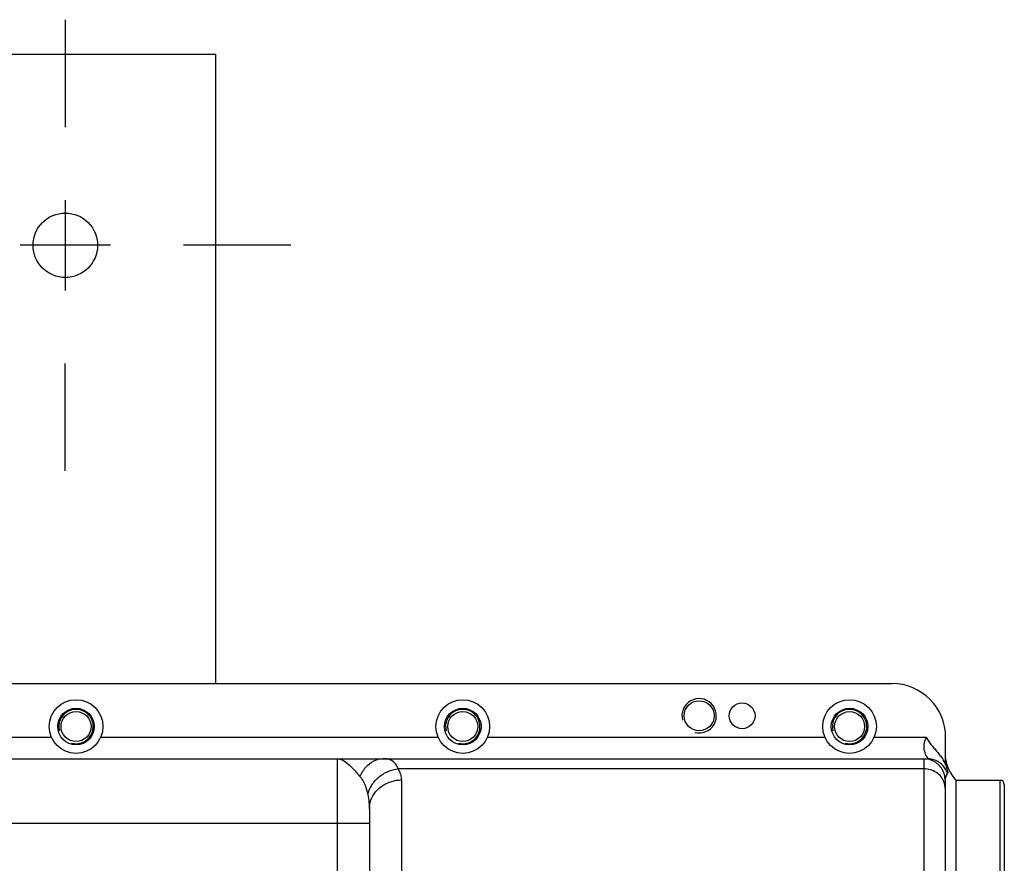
# Model space of a CAD drawing. Header units: millimetres. Extents: x 8 to 399, y 9 to 282.
# Tile 14 of 36: x 117 to 140, y 97 to 116. Entities that reach past the tile are written whole.
import ezdxf

# ---------------------------------------------------------------- set-up
doc = ezdxf.new("R2010")
doc.units = ezdxf.units.MM
doc.header["$LTSCALE"] = 23.1
doc.linetypes.add('CENTER', pattern=[0.6, 0.375, -0.075, 0.075, -0.075])
doc.layers.get('0').update_dxf_attribs({"linetype": 'CONTINUOUS'})
doc.layers.add('02___PRT_ALL_AXES', color=7, linetype='CONTINUOUS')

msp = doc.modelspace()

# ---------------------------------------------------------------- linework, layer by layer
at = {"color": 7, "linetype": 'Continuous'}
for p, q in [((81.45825, 115.59583), (122.00825, 115.59583)), ((122.00825, 100.94583), (122.00825, 115.59583)), ((88.36452, 100.94583), (137.74391, 100.94583)), ((138.99391, 99.04936), (138.99391, 99.69583)), ((88.44897, 99.19583), (138.56512, 99.19583)), ((124.83437, 99.19583), (124.83437, 91.94583)), ((138.48438, 99.19583), (138.48438, 92.95564)), ((138.48438, 98.9616), (126.25574, 98.9616)), ((126.33437, 98.70272), (126.33426, 91.94583)), ((138.98438, 98.69583), (138.98438, 92.53434)), ((139.23438, 98.69583), (139.23438, 86.79583)), ((140.25938, 86.79583), (140.25938, 98.69583)), ((140.35938, 98.59583), (140.35938, 86.79583)), ((125.58437, 98.02293), (125.58437, 91.80219)), ((96.18438, 97.69583), (125.58437, 97.69583))]:
    msp.add_line(p, q, dxfattribs=at)
for centre, radius, start, end in [((137.74391, 99.69583), 1.25, 0, 90), ((138.48438, 98.69583), 0.5, 0, 90), ((139.90938, 99.32829), 0.925, 188.232779, 223.136259), ((140.25938, 98.59583), 0.1, 0, 90)]:
    msp.add_arc(centre, radius, start, end, dxfattribs=at)
at = {"color": 2, "linetype": 'Continuous'}
for centre in [(133.25788, 100.19583), (118.75787, 99.94583), (127.75787, 99.94583), (136.75788, 99.94583)]:
    msp.add_arc(centre, 0.4, 255, 195, dxfattribs=at)
at = {"color": 7, "linetype": 'Continuous'}
for points, start_tangent, end_tangent in [([(138.54846, 99.69596), (138.50353, 99.60024), (138.4852, 99.50531), (138.49024, 99.4123), (138.51337, 99.32696), (138.54303, 99.25803), (138.56511, 99.19583)], (-0.52374666, -0.85187407), (-0.99999974, 0.00072019)), ([(138.54846, 99.69596), (138.50353, 99.60024), (138.4852, 99.50531), (138.49024, 99.4123), (138.51337, 99.32696), (138.54303, 99.25803), (138.56001, 99.23176)], (-0.52374666, -0.85187407), (0.531553, -0.84702504)), ([(138.54833, 99.69596), (138.60309, 99.59811), (138.66813, 99.50849), (138.73972, 99.42308), (138.81161, 99.33879), (138.87911, 99.25223), (138.94043, 99.15827), (138.99391, 99.04936)], (0.43112303, -0.90229315), (0.37413992, -0.92737227)), ([(124.83437, 99.19583), (124.95055, 99.16933), (125.07621, 99.08725), (125.20937, 98.95809)], (1, 0), (0.68007732, -0.7331404)), ([(125.36787, 98.77646), (125.49936, 98.99826), (125.68568, 99.1447), (125.90143, 99.19583)], (0.36272771, 0.93189517), (1, -0.00007161)), ([(126.25574, 98.9616), (126.17318, 99.09694), (126.05515, 99.17312), (125.90143, 99.19583)], (-0.37133446, 0.92849918), (-0.99999998, 0.00017387)), ([(139.03678, 98.8604), (138.93155, 99.03562), (138.76505, 99.15403), (138.56511, 99.19583)], (-0.32883835, 0.94438622), (-1, 0.00000278)), ([(138.9939, 99.11966), (139.00979, 99.02241)], (0.12713162, -0.99188586), (0.1583234, -0.98738731)), ([(139.00979, 99.02241), (139.02639, 98.94331), (139.03678, 98.8604)], (0.1583234, -0.98738731), (-0.54778154, -0.83662141)), ([(125.20937, 98.95809), (125.29177, 98.86601), (125.3679, 98.77644)], (0.68105788, -0.73222958), (0.64124195, -0.76733875)), ([(125.3679, 98.77644), (125.44484, 98.66189), (125.50374, 98.52305), (125.54506, 98.36119)], (0.64244097, -0.76633517), (0.18806629, -0.98215634)), ([(125.54506, 98.36119), (125.63863, 98.58093), (125.80138, 98.76714), (126.01507, 98.89895), (126.25574, 98.96158)], (0.23310595, 0.97245134), (0.99484492, 0.10140799)), ([(126.33437, 98.70272), (126.31476, 98.82843), (126.25574, 98.9616)], (0.00020149, 0.99999998), (-0.49558461, 0.86855966)), ([(138.9599, 98.64848), (138.88888, 98.77481), (138.77827, 98.87506), (138.63888, 98.93942), (138.48438, 98.9616)], (-0.33689123, 0.94154357), (-1, 0)), ([(139.03678, 98.8604), (138.99323, 98.76333), (138.98438, 98.69583)], (-0.53957152, -0.84193977), (-0.00025661, -0.99999997)), ([(125.58437, 98.02299), (125.62108, 98.23304), (125.72761, 98.42252), (125.89353, 98.5729), (126.10261, 98.66945), (126.33437, 98.70272)], (0, 1), (1, 0)), ([(138.98438, 98.50845), (138.9599, 98.64848)], (0, 1), (-0.33689123, 0.94154357)), ([(125.54506, 98.36119), (125.57464, 98.17533), (125.58437, 98.02311)], (0.18778595, -0.98220998), (0.00000001, -1))]:
    msp.add_spline(points, degree=3, dxfattribs=dict(at, start_tangent=start_tangent, end_tangent=end_tangent))
at = {"layer": '02___PRT_ALL_AXES', "color": 7, "linetype": 'CENTER'}
for p, q in [((118.50825, 116.39583), (118.50825, 113.89583)), ((123.75825, 111.14583), (121.25825, 111.14583)), ((118.50825, 105.89583), (118.50825, 108.39583))]:
    msp.add_line(p, q, dxfattribs=at)
at = {"layer": '02___PRT_ALL_AXES', "color": 7, "linetype": 'Continuous'}
for p, q in [((118.50825, 112.19583), (118.50825, 110.09583)), ((119.55825, 111.14583), (117.45825, 111.14583)), ((110.3307, 99.69583), (118.18505, 99.69583)), ((119.3307, 99.69583), (127.18505, 99.69583)), ((128.3307, 99.69583), (136.18505, 99.69583)), ((137.3307, 99.69583), (138.54833, 99.69596)), ((139.23438, 98.69583), (140.25938, 98.69583))]:
    msp.add_line(p, q, dxfattribs=at)
for centre, radius in [((118.50825, 111.14583), 0.75), ((118.75787, 99.94583), 0.625), ((118.75787, 99.94583), 0.425), ((127.75787, 99.94583), 0.625), ((127.75787, 99.94583), 0.425), ((133.25788, 100.19583), 0.35), ((134.25788, 100.19583), 0.3), ((136.75788, 99.94583), 0.625), ((136.75788, 99.94583), 0.425), ((118.75787, 99.94583), 0.35), ((127.75787, 99.94583), 0.35), ((136.75788, 99.94583), 0.35)]:
    msp.add_circle(centre, radius, dxfattribs=at)

doc.saveas('drawing.dxf')
